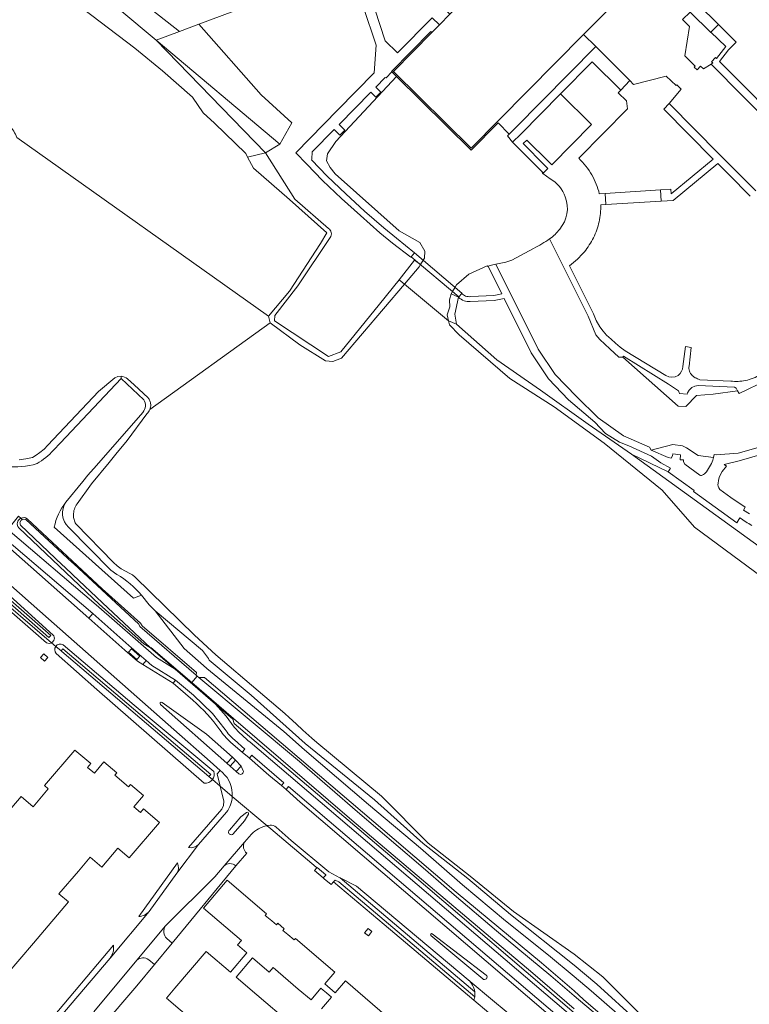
# Model space of a CAD drawing. Header units: metres. Extents: x 93008 to 98406, y 448779 to 454332.
# Tile 24 of 136: x 95299 to 95563, y 451080 to 451436. Entities that reach past the tile are written whole.
import ezdxf

# ---------------------------------------------------------------- set-up
doc = ezdxf.new("R2010")
doc.units = ezdxf.units.M
doc.header["$MEASUREMENT"] = 0
for name, color, linetype, lineweight, true_color in [('B-RO-GR-BEPLANTING_CULTUUR_VASTE PLANTENVAK-V', 7, 'Continuous', 18, 0xa5a552), ('B-RO-IE-TERREINAFSCHEIDING_KUNSTMATIG_MUUR-V', 7, 'Continuous', 18, 0xb7b7b7), ('B-RO-KW-KUNSTWERK_DEK-V', 7, 'Continuous', 18, 0xb7b7b7), ('B-RO-OG-BEBOUWING-V', 7, 'Continuous', 18, 0xdc7869), ('B-RO-OG-BEBOUWING_BASSIN-V', 7, 'Continuous', 18, 0xdc7869), ('B-RO-OG-BEBOUWING_LAGE TRAFO-V', 7, 'Continuous', 18, 0xdc7869), ('B-RO-OG-TERREIN_CULTUURSCHEIDING-V', 7, 'Continuous', 18, 0x28c846), ('B-RO-OG-TERREIN_ERF-V', 7, 'Continuous', 18, 0x28c846), ('B-RO-OG-WATER-V', 7, 'Continuous', 18, 0xafcde1), ('B-RO-OG-WATER_GREPPEL-V', 7, 'Continuous', 18, 0xafcde1), ('B-RO-OG-WATER_SLOOT-V', 7, 'Continuous', 18, 0xafcde1), ('B-RO-VH-VERHARDING_BETON-V', 7, 'Continuous', 18, 0xcdcdcd), ('B-RO-VH-VERHARDING_BETONSTRAATSTEEN-V', 7, 'Continuous', 18, 0xcdcdcd), ('B-RO-VH-VERHARDING_TEGEL-V', 7, 'Continuous', 18, 0xcdcdcd)]:
    doc.layers.add(name, color=color, linetype=linetype, lineweight=lineweight, true_color=true_color)
doc.layers.add('B-RO-VH-VERHARDING_ASFALT-PRIM-V', color=11, linetype='Continuous', lineweight=18)

msp = doc.modelspace()

# ---------------------------------------------------------------- linework, layer by layer
at = {"layer": 'B-RO-GR-BEPLANTING_CULTUUR_VASTE PLANTENVAK-V'}
for points in [[(95272.689, 451506.406), (95215.631, 451542.702, -0.1424756), (95204.528, 451558.041), (95204.301, 451558.54), (95204.083, 451559.044), (95184.206, 451572.199), (95181.036, 451568.513), (95212.88, 451541.955), (95348.817, 451428.533), (95357.192, 451431.698), (95347.238, 451439.527), (95327.026, 451455.735), (95309.899, 451469.376), (95297.446, 451479.425, -0.0883364), (95285.312, 451492.089), (95281.048, 451498.812, 0.1219258)], [(95316.114, 451261.472, 0.3693725), (95317.109, 451252.417), (95332.397, 451236.852), (95334.596, 451235.35, -0.0880679), (95343.44, 451227.842), (95340.64, 451226.843), (95311.911, 451252.419, -0.1254305)]]:
    msp.add_lwpolyline(points, format="xyb", close=True, dxfattribs=at)
for points in [[(95364.198, 451434.346), (95357.192, 451431.698), (95348.817, 451428.533), (95393.543, 451391.007), (95397.902, 451398.699), (95386.794, 451408.828)], [(95348.817, 451428.533), (95388.309, 451387.774), (95393.543, 451391.007)]]:
    msp.add_lwpolyline(points, close=True, dxfattribs=at)
for points in [[(95521.308, 451071.641), (95506.198, 451084.822), (95500, 451089.957), (95490.738, 451097.709), (95475.148, 451110.122), (95459.659, 451123.136), (95444.419, 451136.4), (95425.632, 451152.216), (95402.447, 451171.987), (95394.953, 451178.544), (95367.121, 451201.318), (95366.957, 451201.463), (95358.927, 451208.575), (95348.386, 451222.237), (95346.238, 451224.339), (95343.44, 451227.842), (95340.64, 451226.843), (95311.911, 451252.419, -0.1254305), (95316.114, 451261.472), (95322.233, 451269.023), (95324.017, 451271.225), (95327.171, 451274.809), (95343.923, 451293.98, 0.3470986), (95344.325, 451298.532), (95336.081, 451306.24), (95314.142, 451282.997), (95311.624, 451280.285, -0.0723478), (95305.673, 451275.435, -0.2196361), (95284.13, 451278.245)], [(95298.982, 451256.452), (95299.774, 451255.682, -0.2790652), (95302.114, 451255.525), (95329.195, 451230.199), (95343.165, 451217.735), (95343.664, 451216.739), (95363.362, 451199.848), (95363.223, 451198.934), (95363.671, 451198.546), (95364.22, 451198.07), (95366.28, 451198.1), (95400.546, 451168.986), (95434.873, 451139.605), (95457.408, 451120.435), (95488.187, 451094.858), (95500, 451084.739), (95503.414, 451081.658), (95533.931, 451055.546)], [(95523.047, 451073.75), (95508.237, 451087.233), (95500, 451094.04), (95477.049, 451112.373), (95461.559, 451125.387), (95445.37, 451138.1), (95427.782, 451153.816), (95402.748, 451174.188), (95383.112, 451191.756), (95367.97, 451204.411, 0.166307), (95367.723, 451204.97), (95365.525, 451207.822), (95348.386, 451222.237), (95358.927, 451208.575), (95366.957, 451201.463), (95367.121, 451201.318), (95394.953, 451178.544), (95402.447, 451171.987), (95425.632, 451152.216), (95444.419, 451136.4), (95459.659, 451123.136), (95475.148, 451110.122), (95490.738, 451097.709), (95500, 451089.957), (95506.198, 451084.822), (95521.308, 451071.641)]]:
    msp.add_lwpolyline(points, format="xyb", dxfattribs=at)
at = {"layer": 'B-RO-IE-TERREINAFSCHEIDING_KUNSTMATIG_MUUR-V'}
msp.add_lwpolyline([(95361.709, 451196.229), (95346.91, 451209), (95346.729, 451208.79), (95355.677, 451201.054), (95370.274, 451188.484), (95376.561, 451183.03), (95376.75, 451183.25)], close=True, dxfattribs=at)
at = {"layer": 'B-RO-KW-KUNSTWERK_DEK-V'}
msp.add_lwpolyline([(95442.24, 451351.636), (95441.063, 451350.224), (95458.316, 451335.728), (95459.373, 451336.99), (95459.463, 451337.102)], close=True, dxfattribs=at)
at = {"layer": 'B-RO-OG-BEBOUWING-V'}
msp.add_lwpolyline([(95517.006, 451444.349), (95511.783, 451449.509), (95488.868, 451472.148), (95475.377, 451458.497), (95469.73, 451452.783), (95468.52, 451451.558), (95459.665, 451442.598), (95455.092, 451437.971), (95451.282, 451434.115), (95448.494, 451431.294), (95434.644, 451417.279), (95462.757, 451389.542), (95503.478, 451430.642)], close=True, dxfattribs=at)
for points in [[(95294.541, 451090.484), (95304.368, 451102.03), (95305.749, 451103.653), (95317.048, 451116.928), (95313.57, 451119.887), (95320.629, 451128.089), (95324.921, 451133.075), (95329.08, 451129.496), (95334.949, 451136.356), (95339.056, 451132.85), (95350.024, 451145.698), (95344.245, 451150.621), (95343.075, 451149.295), (95340.654, 451151.388), (95344.152, 451155.434), (95339.495, 451159.405), (95338.821, 451158.593), (95333.868, 451162.823), (95334.567, 451163.63), (95329.908, 451167.591), (95326.417, 451163.484), (95323.964, 451165.569), (95325.13, 451166.941), (95319.352, 451171.846), (95308.375, 451158.986), (95309.744, 451157.818), (95304.23, 451151.354), (95299.894, 451155.056), (95288.269, 451141.45)], [(95434.231, 451073.883), (95417.26, 451088.351), (95413.595, 451084.051), (95409.79, 451087.295), (95413.42, 451091.6), (95399.18, 451103.75), (95398.68, 451103.2), (95396.415, 451105.136), (95394.68, 451106.62), (95395.17, 451107.2), (95392.78, 451109.23), (95392.3, 451108.65), (95390.598, 451110.098), (95388.27, 451112.08), (95388.76, 451112.65), (95374.52, 451124.77), (95365.91, 451114.66), (95379.62, 451102.96), (95378.26, 451101.37), (95381.59, 451098.49), (95375.63, 451091.52), (95366.86, 451098.99), (95355.604, 451085.785), (95352.54, 451082.19), (95383.04, 451056.16)], [(95397.4, 451072.99), (95385.256, 451083.33), (95377.68, 451089.78), (95383.65, 451096.77), (95389.73, 451091.58), (95391.09, 451093.18), (95400.206, 451085.442), (95404.85, 451081.5), (95408.439, 451085.772), (95409.277, 451085.067), (95410.393, 451084.128), (95412.275, 451082.545), (95408.596, 451078.231)]]:
    msp.add_lwpolyline(points, dxfattribs=at)
at = {"layer": 'B-RO-OG-BEBOUWING_BASSIN-V'}
for points in [[(95517.006, 451444.349), (95503.478, 451430.642), (95507.852, 451426.279), (95520.239, 451413.925), (95521.582, 451412.585), (95533.304, 451415.579), (95536.953, 451412.138), (95537.168, 451412.401), (95538.777, 451410.788), (95534.459, 451405.657), (95552.704, 451387.253), (95554.01, 451385.928), (95565.746, 451374.092)], [(95572.762, 451396.515), (95549.691, 451419.874), (95546.861, 451418.201), (95545.816, 451419.198), (95544.514, 451417.838), (95543.487, 451418.807), (95543.846, 451419.167), (95540.12, 451422.903), (95541.771, 451433.493), (95539.26, 451435.981)]]:
    msp.add_lwpolyline(points, dxfattribs=at)
msp.add_lwpolyline([(95495.093, 451409.112), (95506.571, 451420.757), (95516.95, 451410.532), (95520.239, 451413.925), (95507.852, 451426.279), (95478.688, 451396.744), (95476.579, 451394.613), (95475.977, 451394.006), (95477.759, 451391.63), (95480.81, 451394.62)], close=True, dxfattribs=at)
msp.add_lwpolyline([(95569.721, 451305.629), (95559.751, 451300.782), (95559.203, 451301.747), (95550.328, 451300.527), (95544.311, 451300.018), (95540.453, 451296.045), (95537.751, 451296.261), (95517.643, 451313.95), (95516.198, 451313.884), (95513.013, 451316.995), (95509.301, 451320.33), (95507.909, 451321.96), (95505.149, 451328.725), (95491.187, 451356.704, -0.0262037), (95485.39, 451353.272), (95477.461, 451349.038), (95475.281, 451348.243), (95472.347, 451347.707), (95471.739, 451347.563), (95487.088, 451316.833), (95493.236, 451307.698), (95500.896, 451299.736), (95508.744, 451291.956), (95517.866, 451285.428), (95527.291, 451281.344), (95527.949, 451280.361), (95535.736, 451282.393), (95539.261, 451281.811), (95540.667, 451281.104), (95544.986, 451278.402), (95550.479, 451277.608), (95550.663, 451278.69), (95551.434, 451278.577), (95559.403, 451279.249), (95569.974, 451282.246)], format="xyb", dxfattribs=at)
at = {"layer": 'B-RO-OG-BEBOUWING_LAGE TRAFO-V'}
for points in [[(95309.594, 451205.356), (95308.11, 451206.685), (95306.904, 451205.35), (95308.396, 451204.019)], [(95426.89, 451106.23), (95425.49, 451107.35), (95424.24, 451105.82), (95425.62, 451104.66)]]:
    msp.add_lwpolyline(points, close=True, dxfattribs=at)
at = {"layer": 'B-RO-OG-TERREIN_CULTUURSCHEIDING-V'}
msp.add_lwpolyline([(95347.238, 451439.527), (95357.192, 451431.698), (95364.198, 451434.346), (95397.047, 451446.621)], dxfattribs=at)
for points in [[(95448.494, 451431.294), (95448.126, 451431.661), (95433.903, 451417.279), (95434.093, 451417.091), (95434.278, 451416.909), (95434.644, 451417.279)], [(95550.479, 451277.608), (95544.986, 451278.402), (95540.667, 451281.104), (95539.261, 451281.811), (95535.736, 451282.393), (95527.949, 451280.361), (95534.089, 451277.683), (95535.142, 451277.457), (95535.697, 451278.307), (95535.769, 451278.97), (95538.509, 451278.648), (95538.356, 451276.832), (95539.576, 451276.75), (95539.573, 451276.083), (95540.134, 451275.281), (95545.519, 451271.269), (95545.722, 451271.187), (95545.936, 451271.147), (95546.184, 451271.155), (95546.424, 451271.218), (95546.863, 451271.454), (95547.268, 451271.742), (95547.615, 451272.058), (95547.922, 451272.412), (95549.796, 451275.442), (95550.219, 451276.697)], [(95293.009, 451249.169), (95292.915, 451247.455), (95324.38, 451219.527), (95325.821, 451221.238)], [(95347.234, 451202.405), (95345.182, 451204.191), (95343.931, 451202.786), (95354.885, 451196.058), (95355.834, 451197.162)], [(95383.676, 451169.758), (95383.426, 451169.971), (95382.55, 451168.9), (95389.582, 451162.76), (95394.182, 451159.068), (95395.024, 451160.061)], [(95396.686, 451158.647), (95395.825, 451157.586), (95400.856, 451153.049), (95550.464, 451025.261), (95554.045, 451022.345), (95555.129, 451023.646)], [(95414.847, 451124.162), (95413.542, 451124.844), (95412.986, 451124.22), (95431.269, 451108.822), (95463.807, 451081.419), (95464.079, 451082.629)]]:
    msp.add_lwpolyline(points, close=True, dxfattribs=at)
for points in [[(95299.774, 451255.682, 0.478453), (95299.063, 451252.224), (95328.342, 451224.496), (95344.381, 451210.282), (95346.729, 451208.79), (95355.677, 451201.054), (95348.859, 451205.27), (95327.093, 451224.409), (95295.114, 451251.667), (95298.982, 451256.452)], [(95309.786, 451219.319), (95293.015, 451234.18), (95292.745, 451234.354), (95292.469, 451234.517, 0.0673642), (95290.685, 451235.218, 0.0906788), (95288.138, 451235.369, 0.1238413), (95284.887, 451234.114), (95284.164, 451233.526), (95287.537, 451230.645, -0.4859583), (95290.54, 451232.28), (95311.565, 451213.46, -0.4592863), (95310.941, 451210.65), (95312.475, 451209.339, -0.3756824), (95315.128, 451209.942), (95340.834, 451188.062), (95369.659, 451164.095, -0.2362385), (95369.155, 451161.175), (95371.977, 451158.778), (95370.869, 451163.311), (95371.915, 451164.515), (95368.283, 451167.701), (95355.183, 451179.236)], [(95376.561, 451183.03), (95370.274, 451188.484), (95374.141, 451184.07), (95377.039, 451180.174, 0.0556922), (95382.746, 451174.766), (95550.248, 451032.072), (95601.646, 450988.142), (95612.402, 450979.222), (95634.108, 450962.107), (95638.037, 450965.051), (95639.445, 450966.928), (95636.862, 450967.579, -0.4853166), (95633.348, 450964.958), (95613.118, 450981.076), (95590.967, 450999.953), (95560.517, 451025.515), (95545.409, 451038.446), (95530.101, 451051.376), (95514.993, 451064.308), (95500.041, 451076.882), (95441.265, 451126.996), (95377.009, 451181.457)], [(95377.61, 451129.96, 0.3936109), (95373.342, 451129.94), (95369.98, 451126.06), (95352.195, 451108.351, 0.386207), (95352.67, 451103.68), (95354.596, 451102.044)], [(95421.304, 451122.587), (95415.35, 451125.662), (95464.075, 451084.469, 0.1826982), (95461.664, 451088.822)]]:
    msp.add_lwpolyline(points, format="xyb", close=True, dxfattribs=at)
msp.add_lwpolyline([(95316.712, 451057.258), (95341.846, 451086.578), (95348.226, 451094.316), (95346.081, 451096.034, 0.3703531), (95341.759, 451095.833), (95326.222, 451077.196)], format="xyb", dxfattribs=at)
at = {"layer": 'B-RO-OG-TERREIN_ERF-V'}
for points in [[(95563.553, 451442.579), (95549.507, 451459.723), (95538.079, 451448.283), (95544.85, 451441.558), (95552.239, 451434.224), (95558.68, 451427.893), (95555.963, 451425.06), (95552.668, 451420.883), (95562.131, 451411.296), (95577.895, 451395.36), (95578.746, 451396.238), (95579.378, 451395.615), (95591.074, 451407.237), (95590.82, 451407.629), (95580.556, 451421.744)], [(95544.85, 451441.558), (95542.026, 451438.725), (95549.454, 451431.368), (95549.547, 451431.454), (95552.239, 451434.224)], [(95549.547, 451431.454), (95549.454, 451431.368), (95542.026, 451438.725), (95539.26, 451435.981), (95541.771, 451433.493), (95540.12, 451422.903), (95543.846, 451419.167), (95543.487, 451418.807), (95544.514, 451417.838), (95545.816, 451419.198), (95546.861, 451418.201), (95549.691, 451419.874), (95550.224, 451420.387), (95549.744, 451420.723), (95551.187, 451422.303), (95551.531, 451421.964), (95554.952, 451426.238)], [(95507.852, 451426.279), (95503.478, 451430.642), (95462.757, 451389.542), (95434.644, 451417.279), (95434.278, 451416.909), (95435.724, 451415.481), (95462.733, 451388.821), (95472.517, 451398.651), (95476.579, 451394.613), (95478.688, 451396.744)], [(95506.377, 451398.086), (95495.093, 451409.112), (95480.81, 451394.62), (95477.759, 451391.63), (95488.761, 451380.707), (95488.499, 451380.477), (95488.722, 451380.324), (95490.522, 451382.103), (95489.444, 451383.212), (95481.634, 451391.189), (95482.926, 451392.455), (95490.831, 451384.602), (95491.958, 451383.535)], [(95531.328, 451374.435), (95511.282, 451373.151), (95511.515, 451369.157), (95531.548, 451370.36)], [(95444.431, 451347.394), (95442.302, 451349.001), (95436.684, 451341.956), (95438.614, 451340.353), (95443.962, 451346.632)], [(95458.163, 451335.577), (95455.507, 451336.845), (95454.915, 451334.68), (95455.027, 451332.101), (95454.066, 451329.288), (95454.6, 451327.073), (95457.495, 451325.827), (95456.921, 451329.484)], [(95559.203, 451301.747), (95558.729, 451302.777), (95558.043, 451303.126), (95544.886, 451303.666), (95543.708, 451303.437), (95542.632, 451302.905), (95541.688, 451302.054), (95541.018, 451300.975), (95540.962, 451300.576), (95538.23, 451300.849), (95537.825, 451301.727), (95534.166, 451304.154), (95517.881, 451314.236), (95517.643, 451313.95), (95537.751, 451296.261), (95540.453, 451296.045), (95544.311, 451300.018), (95550.328, 451300.527)], [(95308.396, 451204.019), (95306.904, 451205.35), (95308.11, 451206.685), (95309.594, 451205.356)], [(95424.24, 451105.82), (95425.49, 451107.35), (95426.89, 451106.23), (95425.62, 451104.66)]]:
    msp.add_lwpolyline(points, close=True, dxfattribs=at)
for points in [[(95436.882, 451456.128), (95436.04, 451456.808), (95428.211, 451453.959), (95425.632, 451449.328, 0.0211247), (95426.593, 451444.342), (95427.868, 451439.775), (95431.614, 451428.27), (95436.14, 451424), (95448.691, 451436.681), (95451.282, 451434.115), (95455.092, 451437.971)], [(95532.517, 451403.615), (95534.459, 451405.657), (95538.777, 451410.788), (95537.168, 451412.401), (95536.953, 451412.138), (95533.304, 451415.579), (95521.582, 451412.585), (95520.239, 451413.925), (95516.95, 451410.532), (95515.978, 451409.529), (95518.943, 451406.654), (95519.406, 451403.706), (95501.692, 451385.853, -0.0754716), (95506.474, 451379.81, -0.0715363), (95509.156, 451373.021), (95511.282, 451373.151), (95531.328, 451374.435), (95535.066, 451374.688), (95535.145, 451373.017), (95550.407, 451385.559)], [(95468.983, 451346.78), (95468.8, 451346.716), (95468.615, 451346.983), (95461.893, 451343.946), (95457.458, 451340.112), (95456.935, 451339.235), (95456.002, 451337.673), (95455.507, 451336.845), (95458.163, 451335.577), (95458.316, 451335.728), (95459.373, 451336.99, 0.1172245), (95460.773, 451336.036, 0.1337852), (95462.686, 451335.844), (95470.996, 451336.266), (95473.893, 451336.816)], [(95474.711, 451335.131), (95471.113, 451334.468), (95462.417, 451334.008, -0.0965663), (95460.201, 451334.34, -0.1028005), (95458.163, 451335.577), (95456.921, 451329.484), (95457.495, 451325.827), (95472.011, 451312.942), (95487.881, 451301.949), (95505.125, 451289.763), (95520.851, 451278.877), (95534.13, 451272.491), (95534.922, 451273.834), (95531.447, 451275.722), (95528, 451278.116), (95519.863, 451281.872), (95516.502, 451283.231), (95511.404, 451286.324), (95507.568, 451290.437), (95497.971, 451298.562), (95490.791, 451306.141), (95484.526, 451315.451)]]:
    msp.add_lwpolyline(points, format="xyb", close=True, dxfattribs=at)
for points in [[(95397.047, 451446.621), (95364.198, 451434.346), (95386.794, 451408.828), (95397.902, 451398.699), (95393.543, 451391.007), (95388.309, 451387.774), (95398.988, 451371.066), (95411.16, 451360.48, -0.198543), (95412.153, 451359.035, -0.2137597), (95411.764, 451357.205), (95400.109, 451339.699), (95391.755, 451329.03), (95391.574, 451327.026), (95411.176, 451314.184), (95415.559, 451315.914), (95429.655, 451333.142), (95436.684, 451341.956), (95442.302, 451349.001), (95444.431, 451347.394), (95445.401, 451348.968), (95445.841, 451349.682), (95445.974, 451352.207), (95444.183, 451355.43), (95436.756, 451359.6), (95413.6, 451380.167), (95411.775, 451382.467), (95410.479, 451384.978), (95410.757, 451387.448), (95413.78, 451391.884), (95435.724, 451415.481), (95434.278, 451416.909), (95434.093, 451417.091), (95432.004, 451414.947), (95431.703, 451415.051), (95428.253, 451411.542), (95430.046, 451409.812), (95428.267, 451407.968), (95426.467, 451409.71), (95415.051, 451398.089), (95417.115, 451396.028), (95415.306, 451394.209), (95413.237, 451396.262), (95405.278, 451388.142), (95405.158, 451385.511), (95404.942, 451385.244), (95410.632, 451379.399), (95417.374, 451372.97), (95424.214, 451366.756), (95431.181, 451360.706), (95435.703, 451356.908), (95442.24, 451351.636), (95441.063, 451350.224), (95440.978, 451350.111), (95434.264, 451355.172), (95429.768, 451358.94), (95422.701, 451365.111), (95415.879, 451371.305), (95409.027, 451377.835), (95403.26, 451383.752), (95399.344, 451387.879), (95414.502, 451403.373), (95427.738, 451416.793), (95428.359, 451426.727), (95423.669, 451440.778)], [(95567.431, 451307.684, -0.0906722), (95562.016, 451305.489, -0.0820979), (95556.729, 451305.273), (95545.493, 451305.795, -0.0600059), (95543.892, 451306.509), (95542.795, 451307.313, -0.1226648), (95541.778, 451308.904, -0.1185106), (95541.617, 451310.735), (95542.417, 451317.465), (95540.33, 451317.78), (95539.424, 451310.513), (95539.256, 451309.638), (95538.922, 451308.814), (95538.383, 451308.008), (95537.688, 451307.335), (95536.584, 451306.859), (95535.391, 451306.708), (95534.255, 451306.878), (95533.205, 451307.343), (95518.477, 451316.25), (95516.727, 451317.585), (95515.023, 451318.978), (95513.395, 451320.402), (95511.814, 451321.878), (95510.494, 451323.355), (95509.322, 451324.951), (95508.025, 451327.201), (95507.02, 451329.597), (95498.325, 451346.992, 0.0656437), (95503.752, 451352.075, 0.0529132), (95507.046, 451357.086, 0.0624262), (95509.095, 451362.875, 0.0625513), (95509.654, 451369.03), (95511.515, 451369.157), (95511.282, 451373.151), (95509.156, 451373.021, 0.0715363), (95506.474, 451379.81, 0.0754716), (95501.692, 451385.853), (95519.406, 451403.706), (95518.943, 451406.654), (95515.978, 451409.529), (95516.95, 451410.532), (95506.571, 451420.757), (95495.093, 451409.112), (95506.377, 451398.086), (95491.958, 451383.535), (95490.831, 451384.602), (95482.926, 451392.455), (95481.634, 451391.189), (95489.444, 451383.212), (95490.522, 451382.103), (95488.722, 451380.324), (95491.429, 451378.462, -0.171006), (95496.846, 451371.851, -0.2746137), (95494.809, 451360.236, -0.0410636), (95493.144, 451358.32, -0.0411147), (95491.187, 451356.704), (95505.149, 451328.725), (95507.909, 451321.96), (95509.301, 451320.33), (95513.013, 451316.995), (95516.198, 451313.884), (95517.643, 451313.95), (95517.881, 451314.236), (95534.166, 451304.154), (95537.825, 451301.727), (95538.23, 451300.849), (95540.962, 451300.576), (95541.018, 451300.975), (95541.688, 451302.054), (95542.632, 451302.905), (95543.708, 451303.437), (95544.886, 451303.666), (95558.043, 451303.126), (95558.729, 451302.777), (95559.203, 451301.747), (95559.751, 451300.782), (95569.721, 451305.629)], [(95563.786, 451372.162), (95556, 451379.968), (95552.026, 451383.931), (95535.848, 451370.584), (95531.548, 451370.36), (95511.515, 451369.157), (95509.654, 451369.03, -0.0625513), (95509.095, 451362.875, -0.0624262), (95507.046, 451357.086, -0.0529132), (95503.752, 451352.075, -0.0656437), (95498.325, 451346.992), (95507.02, 451329.597), (95508.025, 451327.201), (95509.322, 451324.951), (95510.494, 451323.355), (95511.814, 451321.878), (95513.395, 451320.402), (95515.023, 451318.978), (95516.727, 451317.585), (95518.477, 451316.25), (95533.205, 451307.343), (95534.255, 451306.878), (95535.391, 451306.708), (95536.584, 451306.859), (95537.688, 451307.335), (95538.383, 451308.008), (95538.922, 451308.814), (95539.256, 451309.638), (95539.424, 451310.513), (95540.33, 451317.78), (95542.417, 451317.465), (95541.617, 451310.735, 0.1185106), (95541.778, 451308.904, 0.1226648), (95542.795, 451307.313), (95543.892, 451306.509, 0.0600059), (95545.493, 451305.795), (95556.729, 451305.273, 0.0820979), (95562.016, 451305.489, 0.0906722), (95567.431, 451307.684, 0.0322106)], [(95569.974, 451282.246), (95559.403, 451279.249), (95551.434, 451278.577), (95550.663, 451278.69), (95550.479, 451277.608), (95550.219, 451276.697), (95549.796, 451275.442), (95547.922, 451272.412), (95547.615, 451272.058), (95547.268, 451271.742), (95546.863, 451271.454), (95546.424, 451271.218), (95546.184, 451271.155), (95545.936, 451271.147), (95545.722, 451271.187), (95545.519, 451271.269), (95540.134, 451275.281), (95539.573, 451276.083), (95539.576, 451276.75), (95538.356, 451276.832), (95538.509, 451278.648), (95535.769, 451278.97), (95535.697, 451278.307), (95535.142, 451277.457), (95534.089, 451277.683), (95527.949, 451280.361), (95527.291, 451281.344), (95517.866, 451285.428), (95508.744, 451291.956), (95500.896, 451299.736), (95493.236, 451307.698), (95487.088, 451316.833), (95471.739, 451347.563), (95470.129, 451347.182), (95468.983, 451346.78), (95473.893, 451336.816), (95470.996, 451336.266), (95462.686, 451335.844, -0.1337852), (95460.773, 451336.036, -0.1172245), (95459.373, 451336.99), (95458.316, 451335.728), (95458.163, 451335.577, 0.1028005), (95460.201, 451334.34, 0.0965663), (95462.417, 451334.008), (95471.113, 451334.468), (95474.711, 451335.131), (95484.526, 451315.451), (95490.791, 451306.141), (95497.971, 451298.562), (95507.568, 451290.437), (95511.404, 451286.324), (95516.502, 451283.231), (95519.863, 451281.872), (95528, 451278.116), (95531.447, 451275.722), (95534.922, 451273.834), (95534.13, 451272.491), (95543.484, 451265.687), (95543.246, 451265.349), (95558.92, 451254.068), (95560.053, 451255.795, 0.0238966), (95564.319, 451253.113, 0.0263604)], [(95564.319, 451253.113, -0.0238966), (95560.053, 451255.795), (95558.92, 451254.068), (95543.246, 451265.349), (95543.484, 451265.687), (95534.13, 451272.491), (95520.851, 451278.877), (95584.026, 451233.144)], [(95309.607, 451073.141), (95333.324, 451101.26, -0.2138667), (95332.108, 451096.645), (95346.22, 451113.456, -0.1979565), (95342.468, 451111.654), (95356.489, 451131.028, -0.2656439), (95356.296, 451127.35), (95364.145, 451137.759, -0.2505108), (95360.51, 451136.605), (95372.517, 451150.498), (95373.184, 451151.864), (95373.31, 451153.324), (95371.977, 451158.778), (95369.155, 451161.175, -0.2593463), (95366.212, 451159.84), (95327.297, 451193.773), (95312.552, 451206.817, -0.3413922), (95312.475, 451209.339), (95310.941, 451210.65, -0.2484533), (95309.162, 451210.644), (95291.646, 451225.835)], [(95316.712, 451057.258), (95341.846, 451086.578), (95348.226, 451094.316), (95354.596, 451102.044), (95377.61, 451129.96), (95381.571, 451134.557, -0.3743324), (95380.796, 451138.543), (95383.301, 451141.444, -0.1514378), (95388.905, 451144.5), (95390.313, 451143.314), (95406.633, 451129.569), (95406.931, 451129.318), (95406.094, 451128.322), (95409.271, 451125.604), (95409.572, 451125.346), (95412.079, 451123.202), (95412.986, 451124.22), (95431.269, 451108.822), (95463.807, 451081.419), (95469.211, 451076.868)]]:
    msp.add_lwpolyline(points, format="xyb", dxfattribs=at)
for points in [[(95427.868, 451439.775), (95431.614, 451428.27), (95436.14, 451424), (95448.691, 451436.681), (95451.282, 451434.115), (95448.494, 451431.294), (95448.126, 451431.661), (95433.903, 451417.279), (95434.093, 451417.091), (95432.004, 451414.947), (95431.703, 451415.051), (95428.253, 451411.542), (95430.046, 451409.812), (95428.267, 451407.968), (95426.467, 451409.71), (95415.051, 451398.089), (95417.115, 451396.028), (95415.306, 451394.209), (95413.237, 451396.262), (95405.278, 451388.142), (95405.158, 451385.511), (95404.942, 451385.244), (95410.632, 451379.399), (95417.374, 451372.97), (95424.214, 451366.756), (95431.181, 451360.706), (95435.703, 451356.908), (95442.24, 451351.636), (95441.063, 451350.224), (95440.978, 451350.111), (95434.264, 451355.172), (95429.768, 451358.94), (95422.701, 451365.111), (95415.879, 451371.305), (95409.027, 451377.835), (95403.26, 451383.752), (95399.344, 451387.879), (95414.502, 451403.373), (95427.738, 451416.793), (95428.359, 451426.727), (95423.669, 451440.778)], [(95577.895, 451395.36), (95562.131, 451411.296), (95552.668, 451420.883), (95555.963, 451425.06), (95558.68, 451427.893), (95552.239, 451434.224), (95549.547, 451431.454), (95554.952, 451426.238), (95551.531, 451421.964), (95551.187, 451422.303), (95549.744, 451420.723), (95550.224, 451420.387), (95549.691, 451419.874), (95572.762, 451396.515)], [(95565.746, 451374.092), (95554.01, 451385.928), (95552.704, 451387.253), (95534.459, 451405.657), (95532.517, 451403.615), (95550.407, 451385.559), (95535.145, 451373.017), (95535.066, 451374.688), (95531.328, 451374.435), (95531.548, 451370.36), (95535.848, 451370.584), (95552.026, 451383.931), (95556, 451379.968), (95563.786, 451372.162)], [(95571.013, 451279.656), (95559.74, 451276.418), (95554.38, 451275.08), (95555.207, 451274.459), (95553.634, 451272.636), (95553.043, 451271.537), (95552.584, 451270.376), (95552.307, 451269.37), (95552.129, 451268.342), (95552.103, 451267.794), (95552.178, 451267.25), (95552.391, 451266.647), (95552.728, 451266.104), (95556.714, 451263.147), (95561.895, 451259.711), (95561.28, 451258.658), (95563.526, 451257.24)], [(95563.526, 451257.24), (95561.28, 451258.658), (95561.895, 451259.711), (95556.714, 451263.147), (95552.728, 451266.104), (95552.391, 451266.647), (95552.178, 451267.25), (95552.103, 451267.794), (95552.129, 451268.342), (95552.307, 451269.37), (95552.584, 451270.376), (95553.043, 451271.537), (95553.634, 451272.636), (95555.207, 451274.459), (95554.38, 451275.08), (95559.74, 451276.418), (95571.013, 451279.656)], [(95288.269, 451141.45), (95299.894, 451155.056), (95304.23, 451151.354), (95309.744, 451157.818), (95308.375, 451158.986), (95319.352, 451171.846), (95325.13, 451166.941), (95323.964, 451165.569), (95326.417, 451163.484), (95329.908, 451167.591), (95334.567, 451163.63), (95333.868, 451162.823), (95338.821, 451158.593), (95339.495, 451159.405), (95344.152, 451155.434), (95340.654, 451151.388), (95343.075, 451149.295), (95344.245, 451150.621), (95350.024, 451145.698), (95339.056, 451132.85), (95334.949, 451136.356), (95329.08, 451129.496), (95324.921, 451133.075), (95320.629, 451128.089), (95313.57, 451119.887), (95317.048, 451116.928), (95305.749, 451103.653), (95304.368, 451102.03), (95294.541, 451090.484)], [(95383.04, 451056.16), (95352.54, 451082.19), (95355.604, 451085.785), (95366.86, 451098.99), (95375.63, 451091.52), (95381.59, 451098.49), (95378.26, 451101.37), (95379.62, 451102.96), (95365.91, 451114.66), (95374.52, 451124.77), (95388.76, 451112.65), (95388.27, 451112.08), (95390.598, 451110.098), (95392.3, 451108.65), (95392.78, 451109.23), (95395.17, 451107.2), (95394.68, 451106.62), (95396.415, 451105.136), (95398.68, 451103.2), (95399.18, 451103.75), (95413.42, 451091.6), (95409.79, 451087.295), (95413.595, 451084.051), (95417.26, 451088.351), (95434.231, 451073.883)], [(95408.596, 451078.231), (95412.275, 451082.545), (95410.393, 451084.128), (95409.277, 451085.067), (95408.439, 451085.772), (95404.85, 451081.5), (95400.206, 451085.442), (95391.09, 451093.18), (95389.73, 451091.58), (95383.65, 451096.77), (95377.68, 451089.78), (95385.256, 451083.33), (95397.4, 451072.99)]]:
    msp.add_lwpolyline(points, dxfattribs=at)
at = {"layer": 'B-RO-OG-WATER-V'}
for points in [[(95218.165, 451461.081), (95248.978, 451435.766), (95264.811, 451423.482), (95280.948, 451411.696), (95293.385, 451400.278, -0.0436371), (95295.82, 451397.694, -0.0622893), (95298.425, 451393.378), (95389.438, 451328.745), (95397.088, 451337.838), (95408.3, 451354.976), (95410.494, 451358.923), (95397.027, 451370.893), (95384.006, 451382.277), (95381.882, 451386.264), (95381.229, 451387.551), (95369.903, 451398.556), (95365.789, 451402.323), (95361.956, 451407.981), (95351.102, 451417.432), (95341.058, 451425.7), (95290.274, 451464.272)], [(95299.239, 451276.857), (95301.648, 451277.142), (95304.024, 451277.638), (95305.422, 451278.481), (95306.747, 451279.435), (95308.227, 451280.717), (95309.576, 451282.137), (95327.981, 451301.491), (95333.782, 451306.441), (95334.892, 451306.922), (95336.097, 451307.034), (95336.735, 451306.937), (95337.348, 451306.735), (95337.918, 451306.433), (95338.43, 451306.039), (95340.879, 451303.887), (95345.875, 451299.232, -0.0787886), (95346.532, 451298.126, -0.0773178), (95346.819, 451296.872, -0.1172892), (95346.505, 451294.979), (95389.995, 451326.308), (95389.438, 451328.745), (95298.425, 451393.378, -0.3056892)], [(95576.405, 451228.198), (95543.639, 451252.473), (95531.941, 451265.816), (95510.907, 451282.87), (95492.82, 451295.948), (95476.792, 451306.185), (95458.495, 451322.042), (95454.951, 451325.617), (95454.6, 451327.073), (95438.614, 451340.353), (95415.831, 451313.603), (95412.764, 451312.393), (95410.079, 451312.618), (95400.8, 451318.399), (95389.995, 451326.308), (95346.505, 451294.979, -0.1172952), (95345.372, 451293.429), (95338.269, 451283.826), (95334.184, 451278.835), (95331.774, 451275.891), (95325.415, 451268.123), (95320.163, 451260.87, 0.0783659), (95319.193, 451258.956, 0.0788655), (95318.86, 451256.837, 0.0613802), (95319.062, 451255.178, 0.0605737), (95319.659, 451253.617), (95333.349, 451239.654), (95334.706, 451238.481), (95336.156, 451237.426), (95337.689, 451236.496), (95339.295, 451235.698), (95340.223, 451235.178), (95341.144, 451234.347), (95362.628, 451213.376), (95370.423, 451206.269), (95385.662, 451193.306), (95395.306, 451185.047), (95396.926, 451183.573), (95399.41, 451181.313), (95401.895, 451179.053), (95405.099, 451176.138), (95406.935, 451174.615), (95430.382, 451155.166), (95447.219, 451138.2), (95462.36, 451126.287), (95478.099, 451113.423), (95500, 451098.026), (95510.474, 451089.845), (95525.095, 451075.116)]]:
    msp.add_lwpolyline(points, format="xyb", dxfattribs=at)
for points in [[(95491.429, 451378.462), (95488.722, 451380.324), (95488.499, 451380.477), (95488.761, 451380.707), (95477.759, 451391.63), (95475.977, 451394.006), (95476.579, 451394.613), (95472.517, 451398.651), (95462.733, 451388.821), (95435.724, 451415.481), (95413.78, 451391.884), (95410.757, 451387.448), (95410.479, 451384.978), (95411.775, 451382.467), (95413.6, 451380.167), (95436.756, 451359.6), (95444.183, 451355.43), (95445.974, 451352.207), (95445.841, 451349.682), (95445.401, 451348.968), (95444.431, 451347.394), (95443.962, 451346.632), (95438.614, 451340.353), (95454.6, 451327.073), (95454.066, 451329.288), (95455.027, 451332.101), (95454.915, 451334.68), (95455.507, 451336.845), (95456.002, 451337.673), (95456.935, 451339.235), (95457.458, 451340.112), (95461.893, 451343.946), (95468.615, 451346.983), (95468.8, 451346.716), (95468.983, 451346.78), (95470.129, 451347.182), (95471.739, 451347.563), (95472.347, 451347.707), (95475.281, 451348.243), (95477.461, 451349.038), (95485.39, 451353.272, 0.0262037), (95491.187, 451356.704, 0.0411147), (95493.144, 451358.32, 0.0410636), (95494.809, 451360.236, 0.2746137), (95496.846, 451371.851, 0.171006)], [(95320.75, 451237.525), (95320.15, 451238.079), (95319.55, 451238.632), (95318.95, 451239.186), (95318.35, 451239.739), (95301.564, 451255.224), (95300.917, 451255.361), (95300.276, 451255.195, 0.4315353), (95299.714, 451253.174), (95314.762, 451238.888), (95315.724, 451237.975), (95318.611, 451235.234), (95329.342, 451225.046), (95346.729, 451208.79), (95346.91, 451209), (95361.709, 451196.229), (95363.671, 451198.546), (95363.223, 451198.934), (95342.91, 451216.52), (95342.572, 451217.393)]]:
    msp.add_lwpolyline(points, format="xyb", close=True, dxfattribs=at)
msp.add_lwpolyline([(95518.485, 451067.484), (95500, 451083.013), (95491.634, 451090.235), (95471.897, 451106.522), (95456.658, 451119.535), (95447.262, 451127.644), (95443.666, 451130.747), (95421.631, 451149.466), (95401.684, 451166.852), (95400.649, 451167.731), (95364.22, 451198.07), (95363.671, 451198.546), (95361.709, 451196.229), (95376.75, 451183.25), (95419.58, 451146.565), (95444.806, 451125.222), (95469.747, 451104.121), (95485.086, 451091.208), (95500, 451078.331)], dxfattribs=at)
at = {"layer": 'B-RO-OG-WATER_GREPPEL-V'}
for points in [[(95290.305, 451231.05), (95289.647, 451230.297), (95309.998, 451212.525), (95310.656, 451213.278)], [(95315.028, 451208.474), (95314.38, 451207.712), (95314.596, 451207.528), (95367.895, 451162.246), (95368.517, 451162.977)]]:
    msp.add_lwpolyline(points, close=True, dxfattribs=at)
at = {"layer": 'B-RO-OG-WATER_SLOOT-V'}
for points in [[(95212.88, 451541.955), (95211.887, 451540.897), (95209.824, 451538.406), (95207.36, 451535.667), (95200.93, 451520.443, -0.0787429), (95203.831, 451523.193, -0.0784202), (95207.44, 451524.914, -0.0873429), (95211.848, 451525.417, -0.122669), (95217.745, 451523.56, -0.0359696), (95230.602, 451515.593), (95260.468, 451490.883), (95290.274, 451464.272), (95341.058, 451425.7), (95351.102, 451417.432), (95361.956, 451407.981), (95365.789, 451402.323), (95369.903, 451398.556), (95381.229, 451387.551), (95381.882, 451386.264), (95388.309, 451387.774), (95348.817, 451428.533)], [(95398.988, 451371.066), (95388.309, 451387.774), (95381.882, 451386.264), (95384.006, 451382.277), (95397.027, 451370.893), (95410.494, 451358.923), (95408.3, 451354.976), (95397.088, 451337.838), (95389.438, 451328.745), (95389.995, 451326.308), (95400.8, 451318.399), (95410.079, 451312.618), (95412.764, 451312.393), (95415.831, 451313.603), (95438.614, 451340.353), (95436.684, 451341.956), (95429.655, 451333.142), (95415.559, 451315.914), (95411.176, 451314.184), (95391.574, 451327.026), (95391.755, 451329.03), (95400.109, 451339.699), (95411.764, 451357.205, 0.2137597), (95412.153, 451359.035, 0.198543), (95411.16, 451360.48)], [(95329.342, 451225.046), (95318.611, 451235.234), (95315.724, 451237.975), (95314.762, 451238.888), (95299.714, 451253.174, -0.4315353), (95300.276, 451255.195), (95299.774, 451255.682, 0.478453), (95299.063, 451252.224), (95328.342, 451224.496), (95344.381, 451210.282), (95346.729, 451208.79)], [(95329.195, 451230.199), (95302.114, 451255.525, 0.2790652), (95299.774, 451255.682), (95300.276, 451255.195), (95300.917, 451255.361), (95301.564, 451255.224), (95318.35, 451239.739), (95318.95, 451239.186), (95319.55, 451238.632), (95320.15, 451238.079), (95320.75, 451237.525), (95342.572, 451217.393), (95342.91, 451216.52), (95363.223, 451198.934), (95363.362, 451199.848), (95343.664, 451216.739), (95343.165, 451217.735)], [(95290.54, 451232.28, 0.4859583), (95287.537, 451230.645), (95310.941, 451210.65, 0.4592863), (95311.565, 451213.46)], [(95287.537, 451230.645, 0.180836), (95287.828, 451229.146), (95291.646, 451225.835), (95309.162, 451210.644, 0.2484533), (95310.941, 451210.65)], [(95340.834, 451188.062), (95315.128, 451209.942, 0.3756824), (95312.475, 451209.339), (95314.38, 451207.712), (95315.028, 451208.474), (95368.517, 451162.977), (95367.895, 451162.246), (95369.155, 451161.175, 0.2362385), (95369.659, 451164.095)], [(95314.596, 451207.528), (95314.38, 451207.712), (95312.475, 451209.339, 0.3413922), (95312.552, 451206.817), (95327.297, 451193.773), (95366.212, 451159.84, 0.2593463), (95369.155, 451161.175), (95367.895, 451162.246)]]:
    msp.add_lwpolyline(points, format="xyb", close=True, dxfattribs=at)
msp.add_lwpolyline([(95505.125, 451289.763), (95487.881, 451301.949), (95472.011, 451312.942), (95457.495, 451325.827), (95454.6, 451327.073), (95454.951, 451325.617), (95458.495, 451322.042), (95476.792, 451306.185), (95492.82, 451295.948), (95510.907, 451282.87), (95531.941, 451265.816), (95543.639, 451252.473), (95576.405, 451228.198), (95584.026, 451233.144), (95520.851, 451278.877)], close=True, dxfattribs=at)
for points in [[(95284.13, 451278.245, 0.2196361), (95305.673, 451275.435, 0.0723478), (95311.624, 451280.285), (95314.142, 451282.997), (95336.081, 451306.24), (95336.097, 451307.034), (95334.892, 451306.922), (95333.782, 451306.441), (95327.981, 451301.491), (95309.576, 451282.137), (95308.227, 451280.717), (95306.747, 451279.435), (95305.422, 451278.481), (95304.024, 451277.638), (95301.648, 451277.142), (95299.239, 451276.857)], [(95525.095, 451075.116), (95510.474, 451089.845), (95500, 451098.026), (95478.099, 451113.423), (95462.36, 451126.287), (95447.219, 451138.2), (95430.382, 451155.166), (95406.935, 451174.615), (95405.099, 451176.138), (95401.895, 451179.053), (95399.41, 451181.313), (95396.926, 451183.573), (95395.306, 451185.047), (95385.662, 451193.306), (95370.423, 451206.269), (95362.628, 451213.376), (95341.144, 451234.347), (95340.223, 451235.178), (95339.295, 451235.698), (95337.689, 451236.496), (95336.156, 451237.426), (95334.706, 451238.481), (95333.349, 451239.654), (95319.659, 451253.617, -0.0605737), (95319.062, 451255.178, -0.0613802), (95318.86, 451256.837, -0.0788655), (95319.193, 451258.956, -0.0783659), (95320.163, 451260.87), (95325.415, 451268.123), (95331.774, 451275.891), (95334.184, 451278.835), (95338.269, 451283.826), (95345.372, 451293.429, 0.1172952), (95346.505, 451294.979, 0.1172892), (95346.819, 451296.872, 0.0773178), (95346.532, 451298.126, 0.0787886), (95345.875, 451299.232), (95340.879, 451303.887), (95338.43, 451306.039), (95337.918, 451306.433), (95337.348, 451306.735), (95336.735, 451306.937), (95336.097, 451307.034), (95336.081, 451306.24), (95344.325, 451298.532, -0.3470986), (95343.923, 451293.98), (95327.171, 451274.809), (95324.017, 451271.225), (95322.233, 451269.023), (95316.114, 451261.472, 0.3693725), (95317.109, 451252.417), (95332.397, 451236.852), (95334.596, 451235.35, -0.0880679), (95343.44, 451227.842), (95346.238, 451224.339), (95348.386, 451222.237), (95365.525, 451207.822), (95367.723, 451204.97, -0.166307), (95367.97, 451204.411), (95383.112, 451191.756), (95402.748, 451174.188), (95427.782, 451153.816), (95445.37, 451138.1), (95461.559, 451125.387), (95477.049, 451112.373), (95500, 451094.04), (95508.237, 451087.233), (95523.047, 451073.75)]]:
    msp.add_lwpolyline(points, format="xyb", dxfattribs=at)
for points in [[(95533.931, 451055.546), (95503.414, 451081.658), (95500, 451084.739), (95488.187, 451094.858), (95457.408, 451120.435), (95434.873, 451139.605), (95400.546, 451168.986), (95366.28, 451198.1), (95364.22, 451198.07), (95400.649, 451167.731), (95401.684, 451166.852), (95421.631, 451149.466), (95443.666, 451130.747), (95447.262, 451127.644), (95456.658, 451119.535), (95471.897, 451106.522), (95491.634, 451090.235), (95500, 451083.013), (95518.485, 451067.484)], [(95500, 451078.331), (95485.086, 451091.208), (95469.747, 451104.121), (95444.806, 451125.222), (95419.58, 451146.565), (95376.75, 451183.25), (95376.561, 451183.03), (95377.009, 451181.457), (95441.265, 451126.996), (95500.041, 451076.882)]]:
    msp.add_lwpolyline(points, dxfattribs=at)
at = {"layer": 'B-RO-VH-VERHARDING_ASFALT-PRIM-V'}
for points in [[(95550.464, 451025.261), (95400.856, 451153.049), (95395.825, 451157.586), (95394.182, 451159.068), (95389.582, 451162.76), (95382.55, 451168.9), (95382.424, 451169.005), (95379.913, 451171.086), (95375.751, 451174.613, -0.0488028), (95371.838, 451179.224, 0.0575764), (95362.037, 451189.869), (95354.885, 451196.058), (95343.931, 451202.786), (95342.06, 451204.012), (95337.48, 451208.031), (95324.38, 451219.527), (95292.915, 451247.455)], [(95293.015, 451234.18), (95309.786, 451219.319), (95355.183, 451179.236), (95368.283, 451167.701), (95371.915, 451164.515), (95372.842, 451163.702, -0.2291402), (95376.325, 451155.094), (95388.905, 451144.5), (95389.085, 451144.535), (95389.266, 451144.566), (95389.986, 451144.649, -0.2153053), (95392.162, 451143.936), (95397.641, 451139.178), (95411.226, 451127.791), (95415.274, 451125.701), (95415.35, 451125.662), (95421.304, 451122.587), (95461.664, 451088.822), (95471.276, 451080.836), (95485.163, 451069.297)]]:
    msp.add_lwpolyline(points, format="xyb", dxfattribs=at)
for points in [[(95378.74, 451163.284, 0.7725297), (95380.296, 451164.389), (95379.603, 451166.088), (95377.458, 451168.219), (95376.355, 451169.315), (95366.978, 451177.627), (95350.922, 451189.066, 0.9468175), (95350.346, 451188.31), (95374.391, 451167.085), (95375.539, 451166.063), (95377.78, 451164.069)], [(95466.958, 451089.115), (95448.208, 451104.745, -0.9448669), (95448.727, 451105.442), (95468.219, 451090.507, -0.9977439)], [(95471.276, 451080.836), (95461.664, 451088.822, -0.1826982), (95464.075, 451084.469, -0.067391), (95464.079, 451082.629), (95463.807, 451081.419), (95469.211, 451076.868), (95480.783, 451067.12), (95482.331, 451068.979, -0.3982642), (95485.163, 451069.297)]]:
    msp.add_lwpolyline(points, format="xyb", close=True, dxfattribs=at)
at = {"layer": 'B-RO-VH-VERHARDING_BETON-V'}
for points in [[(95339.886, 451208.478), (95338.836, 451207.299), (95341.815, 451204.638), (95342.87, 451205.795)], [(95407.037, 451129.444), (95406.931, 451129.318), (95406.094, 451128.322), (95409.271, 451125.604), (95410.142, 451126.615), (95410.245, 451126.734)]]:
    msp.add_lwpolyline(points, close=True, dxfattribs=at)
at = {"layer": 'B-RO-VH-VERHARDING_BETONSTRAATSTEEN-V'}
for points in [[(95350.922, 451189.066, 0.9468175), (95350.346, 451188.31), (95374.391, 451167.085), (95376.355, 451169.315), (95366.978, 451177.627)], [(95379.603, 451166.088), (95377.78, 451164.069), (95378.74, 451163.284, 0.7725297), (95380.296, 451164.389)], [(95382.209, 451148.676, 0.7972775), (95381.442, 451149.24), (95379.415, 451147.677), (95375.305, 451142.944, 1.025861), (95376.688, 451141.543), (95380.793, 451146.294)], [(95380.793, 451146.294), (95382.209, 451148.676, 0.7972775), (95381.442, 451149.24), (95379.415, 451147.677), (95375.305, 451142.944, 1.025861), (95376.688, 451141.543)], [(95380.796, 451138.543, 0.3743324), (95381.571, 451134.557), (95377.61, 451129.96, 0.3936109), (95373.342, 451129.94)], [(95354.596, 451102.044), (95352.67, 451103.68, -0.386207), (95352.195, 451108.351), (95341.759, 451095.833, -0.3703531), (95346.081, 451096.034), (95348.226, 451094.316)], [(95448.727, 451105.442, 0.9448669), (95448.208, 451104.745), (95466.958, 451089.115, 0.9977439), (95468.219, 451090.507)]]:
    msp.add_lwpolyline(points, format="xyb", close=True, dxfattribs=at)
msp.add_lwpolyline([(95326.222, 451077.196), (95341.759, 451095.833), (95352.195, 451108.351), (95369.98, 451126.06), (95373.342, 451129.94), (95380.796, 451138.543), (95383.301, 451141.444, -0.1514378), (95388.905, 451144.5), (95376.325, 451155.094, -0.1448766), (95374.231, 451149.421), (95364.145, 451137.759), (95356.296, 451127.35), (95346.22, 451113.456), (95332.108, 451096.645), (95313.607, 451074.822)], format="xyb", dxfattribs=at)
at = {"layer": 'B-RO-VH-VERHARDING_TEGEL-V'}
for points in [[(95550.248, 451032.072), (95382.746, 451174.766, -0.0556922), (95377.039, 451180.174), (95374.141, 451184.07), (95370.274, 451188.484), (95355.677, 451201.054), (95348.859, 451205.27), (95327.093, 451224.409), (95295.114, 451251.667), (95292.57, 451253.82), (95228.97, 451307.815), (95221.206, 451313.621), (95133.232, 451387.29)], [(95293.009, 451249.169), (95325.821, 451221.238), (95338.948, 451209.68), (95339.745, 451208.978), (95343.499, 451205.673), (95345.182, 451204.191), (95347.234, 451202.405), (95355.834, 451197.162), (95362.267, 451191.759), (95369.137, 451185.097), (95373.766, 451179.288, 0.064721), (95377.082, 451175.532), (95380.909, 451172.221), (95379.913, 451171.086), (95382.424, 451169.005), (95382.55, 451168.9), (95383.426, 451169.971), (95383.676, 451169.758), (95395.024, 451160.061), (95394.182, 451159.068), (95395.825, 451157.586), (95396.686, 451158.647), (95555.129, 451023.646)]]:
    msp.add_lwpolyline(points, format="xyb", dxfattribs=at)
for points in [[(95325.821, 451221.238), (95324.38, 451219.527), (95337.48, 451208.031), (95342.06, 451204.012), (95343.931, 451202.786), (95345.182, 451204.191), (95343.499, 451205.673), (95339.745, 451208.978), (95338.948, 451209.68)], [(95377.458, 451168.219), (95376.355, 451169.315), (95374.391, 451167.085), (95375.539, 451166.063)], [(95377.458, 451168.219), (95375.539, 451166.063), (95377.78, 451164.069), (95379.603, 451166.088)]]:
    msp.add_lwpolyline(points, close=True, dxfattribs=at)
for points in [[(95369.137, 451185.097), (95362.267, 451191.759), (95355.834, 451197.162), (95354.885, 451196.058), (95362.037, 451189.869, -0.0575764), (95371.838, 451179.224, 0.0488028), (95375.751, 451174.613), (95379.913, 451171.086), (95380.909, 451172.221), (95377.082, 451175.532, -0.064721), (95373.766, 451179.288)], [(95372.842, 451163.702), (95371.915, 451164.515), (95370.869, 451163.311), (95371.977, 451158.778), (95376.325, 451155.094, 0.2291402)], [(95374.231, 451149.421, 0.1448766), (95376.325, 451155.094), (95371.977, 451158.778), (95373.31, 451153.324), (95373.184, 451151.864), (95372.517, 451150.498), (95360.51, 451136.605, 0.2505108), (95364.145, 451137.759)], [(95397.641, 451139.178), (95392.162, 451143.936, 0.2153053), (95389.986, 451144.649), (95389.266, 451144.566), (95389.085, 451144.535), (95388.905, 451144.5), (95390.313, 451143.314), (95406.633, 451129.569), (95406.931, 451129.318), (95407.037, 451129.444), (95410.245, 451126.734), (95410.142, 451126.615), (95409.271, 451125.604), (95409.572, 451125.346), (95412.079, 451123.202), (95412.986, 451124.22), (95413.542, 451124.844), (95414.847, 451124.162), (95464.079, 451082.629, 0.067391), (95464.075, 451084.469), (95415.35, 451125.662), (95415.274, 451125.701), (95411.226, 451127.791)], [(95356.296, 451127.35, 0.2656439), (95356.489, 451131.028), (95342.468, 451111.654, 0.1979565), (95346.22, 451113.456)], [(95332.108, 451096.645, 0.2138667), (95333.324, 451101.26), (95309.607, 451073.141, 0.1907885), (95313.607, 451074.822)]]:
    msp.add_lwpolyline(points, format="xyb", close=True, dxfattribs=at)

doc.saveas('drawing.dxf')
